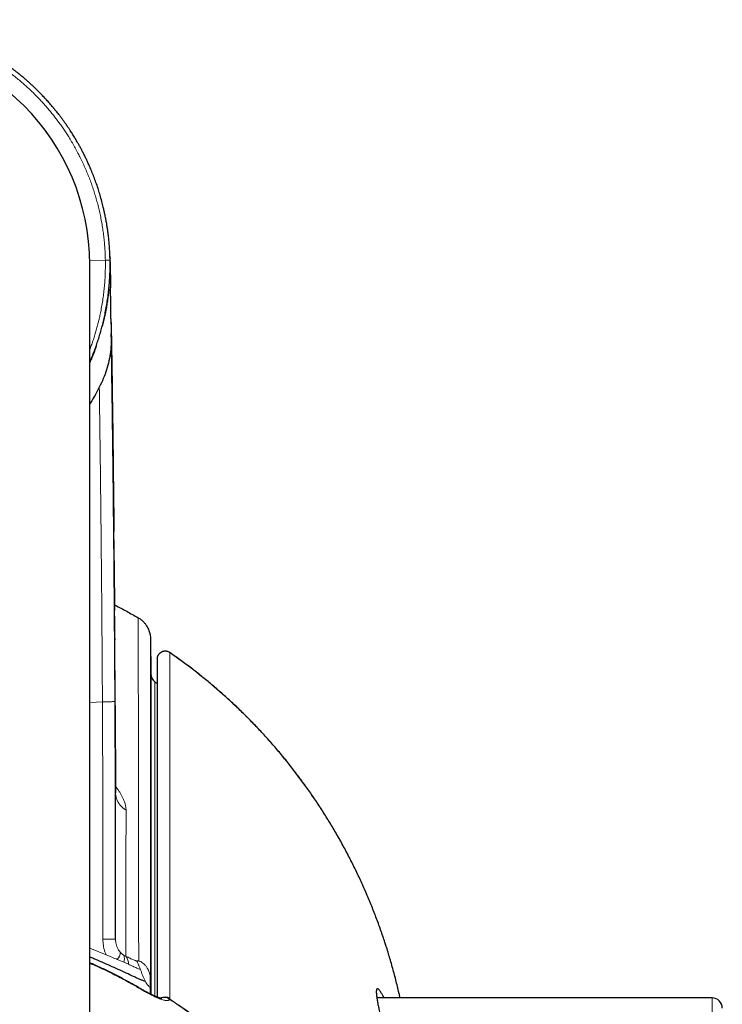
# Model space of a CAD drawing. Header units: millimetres. Extents: x 8 to 850, y 12 to 844.
# Tile 8 of 29: x 451 to 485, y 399 to 447. Entities that reach past the tile are written whole.
import ezdxf

# ---------------------------------------------------------------- set-up
doc = ezdxf.new("R2010")
doc.units = ezdxf.units.MM

msp = doc.modelspace()

# ---------------------------------------------------------------- linework, layer by layer
at = {"color": 8, "linetype": 'Continuous', "lineweight": 0}
for p, q in [((453.99, 435.332), (454.761, 435.345)), ((455.005, 434.605), (455.007, 434.516)), ((457.919, 416.11), (457.92, 416.112)), ((456.99, 415.08), (456.99, 415.016)), ((457.191, 399.271), (457.191, 414.673)), ((453.993, 413.671), (454.617, 413.705)), ((453.993, 401.625), (454.793, 401.303)), ((455.664, 400.934), (455.347, 401.071)), ((455.889, 400.833), (455.664, 400.934)), ((456.968, 399.677), (456.949, 399.695)), ((456.978, 399.655), (456.968, 399.676)), ((484.513, 378.288), (484.513, 399.188)), ((457.919, 399.111), (457.907, 399.137))]:
    msp.add_line(p, q, dxfattribs=at)
at = {"color": 7, "linetype": 'Continuous', "lineweight": 30}
for p, q in [((453.993, 397.139), (453.993, 435.139)), ((454.993, 435.28), (454.993, 435.23)), ((454.994, 435.241), (454.994, 435.211)), ((455.007, 434.516), (455.007, 434.497)), ((455.007, 434.497), (455.015, 434.008)), ((454.638, 432.241), (454.614, 432.143)), ((455.042, 432.298), (455.052, 431.777)), ((455.18, 422.056), (455.18, 422.061)), ((455.22, 416.797), (455.22, 416.739)), ((456.975, 416.786), (456.99, 415.08)), ((457.294, 415.782), (457.294, 399.229)), ((456.99, 415.016), (456.99, 399.366)), ((455.243, 413.524), (455.259, 409.259)), ((455.258, 409.261), (455.258, 409.264)), ((455.259, 409.259), (455.26, 409.235)), ((457.533, 399.193), (457.537, 399.194)), ((484.513, 399.188), (468.074, 399.188))]:
    msp.add_line(p, q, dxfattribs=at)
at = {"color": 8, "linetype": 'Continuous', "lineweight": 0, "flags": 128}
for points in [[(456.366, 417.825), (456.38, 410.326), (456.381, 409.966), (456.383, 408.529), (456.393, 402.783), (456.396, 400.997)], [(456.976, 400.07), (456.976, 407.516), (456.975, 416.786)], [(455.257, 409.289), (455.259, 409.259), (455.259, 409.259), (455.259, 409.259)]]:
    msp.add_lwpolyline(points, dxfattribs=at)
at = {"color": 7, "linetype": 'Continuous', "lineweight": 30}
for centre, radius, end in [((442.993, 435.139), 11, 180), ((484.513, 398.688), 0.5, 90)]:
    msp.add_arc(centre, radius, 360, end, dxfattribs=at)
at = {"color": 8, "linetype": 'Continuous', "lineweight": 0}
for centre, radius, start, end in [((454.438, 179.119), 222.942, 89.78816, 89.94804), ((455.021, 401.409), 0.469, 314.0013, 2.3625), ((455.25, 401.107), 0.448, 337.1871, 22.8469), ((455.371, 400.89), 0.521, 353.7149, 40.2565), ((456.348, 399.653), 0.0563, 15.4256, 57.5655), ((457.694, 398.842), 0.404, 54.152, 124.931), ((457.658, 398.804), 0.403, 49.7217, 115.3657), ((457.669, 398.822), 0.395, 52.8306, 109.4691)]:
    msp.add_arc(centre, radius, start, end, dxfattribs=at)
at = {"color": 7, "linetype": 'Continuous', "lineweight": 30}
for centre, major_axis, ratio, start_param, end_param in [((457.49, 415.084), (0, 0.512), 0.975722, 1.579523, 2.500772), ((441.993, 394.071), (0, 25.702), 0.989043, 5.637288, 5.642364)]:
    msp.add_ellipse(centre, major_axis=major_axis, ratio=ratio, start_param=start_param, end_param=end_param, dxfattribs=at)
for points, knots in [([(454.992, 435.349), (454.99, 435.425), (454.986, 435.578), (454.975, 435.814), (454.959, 436.059), (454.937, 436.309), (454.911, 436.549), (454.884, 436.763), (454.855, 436.957), (454.825, 437.146), (454.789, 437.347), (454.749, 437.552), (454.706, 437.752), (454.654, 437.978), (454.588, 438.238), (454.508, 438.521), (454.421, 438.806), (454.328, 439.083), (454.227, 439.362), (454.123, 439.628), (454.029, 439.855), (453.944, 440.048), (453.868, 440.213), (453.79, 440.377), (453.71, 440.54), (453.626, 440.703), (453.542, 440.861), (453.458, 441.012), (453.368, 441.17), (453.268, 441.339), (453.154, 441.524), (453.063, 441.666), (452.998, 441.765), (452.964, 441.817), (452.928, 441.869), (452.899, 441.913), (452.872, 441.952), (452.846, 441.989), (452.813, 442.037), (452.777, 442.088), (452.738, 442.142), (452.698, 442.197), (452.654, 442.258), (452.605, 442.323), (452.556, 442.388), (452.501, 442.461), (452.442, 442.536), (452.379, 442.616), (452.329, 442.679), (452.291, 442.725), (452.264, 442.758), (452.239, 442.789), (452.214, 442.819), (452.187, 442.851), (452.114, 442.938), (451.996, 443.074), (451.836, 443.252), (451.683, 443.416), (451.536, 443.567), (451.408, 443.694), (451.295, 443.804), (451.191, 443.903), (451.078, 444.007), (450.956, 444.117), (450.813, 444.242), (450.683, 444.351), (450.592, 444.427), (450.553, 444.458), (450.537, 444.471), (450.524, 444.481), (450.514, 444.49), (450.5, 444.501), (450.476, 444.52), (450.439, 444.549), (450.397, 444.583), (450.353, 444.617), (450.309, 444.651), (450.259, 444.689), (450.204, 444.731), (450.144, 444.776), (450.084, 444.82), (450.03, 444.859), (449.957, 444.912), (449.863, 444.978), (449.76, 445.049), (449.679, 445.104), (449.616, 445.146), (449.549, 445.19), (449.477, 445.237), (449.402, 445.285), (449.285, 445.358), (449.128, 445.453), (448.932, 445.567), (448.74, 445.674), (448.546, 445.777), (448.326, 445.89), (448.078, 446.01), (447.803, 446.134), (447.586, 446.226), (447.428, 446.289), (447.33, 446.328), (447.228, 446.367), (447.123, 446.406), (447.014, 446.445), (446.902, 446.485), (446.756, 446.534), (446.64, 446.571), (446.555, 446.598), (446.531, 446.606), (446.506, 446.613), (446.482, 446.62), (446.457, 446.628), (446.436, 446.634), (446.405, 446.644), (446.361, 446.657), (446.294, 446.676), (446.223, 446.696), (446.153, 446.716), (446.085, 446.734), (446.01, 446.753), (445.93, 446.774), (445.852, 446.793), (445.766, 446.814), (445.675, 446.835), (445.578, 446.857), (445.497, 446.875), (445.431, 446.889), (445.378, 446.9), (445.325, 446.91), (445.265, 446.922), (445.199, 446.934), (445.129, 446.947), (445.06, 446.959), (444.949, 446.979), (444.797, 447.003), (444.608, 447.03), (444.43, 447.053), (444.255, 447.073), (444.073, 447.091), (443.845, 447.109), (443.577, 447.126), (443.281, 447.137), (443.088, 447.138), (442.993, 447.139)], [0, 0, 0, 0, 0.012103, 0.024749, 0.037938, 0.051669, 0.065171, 0.076683, 0.086405, 0.096721, 0.107633, 0.11914, 0.130345, 0.140664, 0.156457, 0.173479, 0.187916, 0.20448, 0.220456, 0.235755, 0.250375, 0.260046, 0.269753, 0.279495, 0.289272, 0.299085, 0.308934, 0.318029, 0.326997, 0.338063, 0.349715, 0.361952, 0.365281, 0.36865, 0.37206, 0.375486, 0.377099, 0.379678, 0.382785, 0.386422, 0.389755, 0.393434, 0.397461, 0.401835, 0.406555, 0.410568, 0.416466, 0.421943, 0.427, 0.42937, 0.431636, 0.433796, 0.435851, 0.437801, 0.440599, 0.454043, 0.466907, 0.478988, 0.490287, 0.500804, 0.507966, 0.515677, 0.523938, 0.532749, 0.542109, 0.554398, 0.560069, 0.561202, 0.562341, 0.563487, 0.563797, 0.564572, 0.566229, 0.568768, 0.572187, 0.574822, 0.577813, 0.581162, 0.584867, 0.588929, 0.593348, 0.596826, 0.599592, 0.607843, 0.615427, 0.619623, 0.623583, 0.627704, 0.632551, 0.63734, 0.64207, 0.654675, 0.666845, 0.678582, 0.690038, 0.702248, 0.718321, 0.73449, 0.750755, 0.756248, 0.761918, 0.767766, 0.773791, 0.779993, 0.786372, 0.792928, 0.804654, 0.806003, 0.807358, 0.808721, 0.81009, 0.811465, 0.812847, 0.813743, 0.816589, 0.820327, 0.824959, 0.828372, 0.832146, 0.836282, 0.840779, 0.8454, 0.849272, 0.855023, 0.860367, 0.865303, 0.868381, 0.871277, 0.873989, 0.877135, 0.881011, 0.884824, 0.888576, 0.892265, 0.903066, 0.913298, 0.922961, 0.932055, 0.941574, 0.952409, 0.968912, 0.984775, 1, 1, 1, 1]), ([(455.005, 434.607), (455.005, 434.612), (455.005, 434.624), (455.004, 434.658), (455.003, 434.706), (455.002, 434.765), (455.002, 434.817), (455.001, 434.864), (455, 434.905), (455, 434.943), (454.999, 434.979), (454.998, 435.018), (454.998, 435.062), (454.997, 435.111), (454.996, 435.164), (454.995, 435.217), (454.994, 435.268), (454.993, 435.315), (454.992, 435.357), (454.991, 435.394), (454.99, 435.426), (454.989, 435.456), (454.988, 435.481), (454.988, 435.501), (454.987, 435.515), (454.987, 435.525), (454.987, 435.525), (454.987, 435.516), (454.988, 435.509), (454.988, 435.506), (454.988, 435.504), (454.988, 435.503), (454.988, 435.503), (454.988, 435.503), (454.988, 435.503), (454.988, 435.503), (454.988, 435.503), (454.988, 435.503), (454.988, 435.503), (454.988, 435.503), (454.988, 435.503), (454.988, 435.503), (454.988, 435.503), (454.988, 435.503), (454.988, 435.503), (454.988, 435.503), (454.988, 435.503), (454.988, 435.503), (454.988, 435.503), (454.988, 435.502), (454.988, 435.502), (454.988, 435.502), (454.988, 435.502), (454.988, 435.502), (454.988, 435.502), (454.988, 435.502), (454.988, 435.501), (454.988, 435.501), (454.988, 435.499), (454.988, 435.497), (454.988, 435.495), (454.988, 435.492), (454.988, 435.49), (454.988, 435.486), (454.988, 435.482), (454.988, 435.475), (454.989, 435.463), (454.989, 435.448), (454.989, 435.437), (454.989, 435.432)], [0, 0, 0, 0, 0.011873, 0.026752, 0.07599, 0.122471, 0.166688, 0.202211, 0.234395, 0.264201, 0.292925, 0.326308, 0.364896, 0.40825, 0.455893, 0.505243, 0.553094, 0.599507, 0.644537, 0.681319, 0.717151, 0.751913, 0.783888, 0.814053, 0.841233, 0.865927, 0.886635, 0.910445, 0.924889, 0.939333, 0.94255, 0.943837, 0.944378, 0.944609, 0.944793, 0.944877, 0.944942, 0.94495, 0.944956, 0.944962, 0.944967, 0.944979, 0.944985, 0.94499, 0.945002, 0.945007, 0.945013, 0.945024, 0.94503, 0.945043, 0.945056, 0.945076, 0.945112, 0.945175, 0.945239, 0.945288, 0.945486, 0.945832, 0.946426, 0.947423, 0.948553, 0.949653, 0.950787, 0.952013, 0.956152, 0.960785, 0.968881, 0.986095, 1, 1, 1, 1]), ([(453.993, 430.344), (454.025, 430.418), (454.096, 430.581), (454.196, 430.835), (454.297, 431.106), (454.391, 431.38), (454.478, 431.656), (454.559, 431.933), (454.633, 432.213), (454.7, 432.495), (454.762, 432.789), (454.82, 433.095), (454.87, 433.413), (454.912, 433.733), (454.946, 434.054), (454.971, 434.377), (454.987, 434.7), (454.995, 435.025), (454.993, 435.241), (454.992, 435.349)], [0, 0, 0, 0, 0.047164, 0.103318, 0.159473, 0.215758, 0.272043, 0.328248, 0.384453, 0.440789, 0.497125, 0.559711, 0.622297, 0.685064, 0.747832, 0.810782, 0.873732, 0.936866, 1, 1, 1, 1]), ([(454.99, 434.847), (454.99, 434.847), (454.99, 434.846), (454.99, 434.852), (454.99, 434.863), (454.99, 434.877), (454.991, 434.896), (454.991, 434.922), (454.992, 434.959), (454.993, 435.01), (454.993, 435.073), (454.994, 435.148), (454.993, 435.235), (454.992, 435.297), (454.992, 435.33)], [0, 0, 0, 0, 0.025496, 0.099032, 0.153537, 0.208225, 0.263757, 0.320753, 0.401765, 0.494167, 0.599436, 0.718441, 0.851806, 1, 1, 1, 1]), ([(454.993, 435.211), (454.998, 434.959), (455.007, 434.556), (455.013, 434.151), (455.015, 433.998)], [0, 0, 0, 0, 0.622353, 1, 1, 1, 1]), ([(454.994, 435.241), (454.994, 435.239), (454.995, 435.151), (454.999, 434.96), (455.002, 434.781), (455.004, 434.688), (455.004, 434.672), (455.004, 434.653), (455.005, 434.631), (455.005, 434.612), (455.005, 434.605)], [0, 0, 0, 0, 0.015746, 0.469428, 0.800118, 0.847347, 0.859976, 0.882007, 0.955143, 1, 1, 1, 1]), ([(454.931, 433.918), (454.93, 433.909), (454.928, 433.89), (454.924, 433.85), (454.919, 433.803), (454.914, 433.753), (454.908, 433.701), (454.902, 433.647), (454.894, 433.585), (454.884, 433.514), (454.872, 433.429), (454.858, 433.331), (454.84, 433.219), (454.82, 433.095), (454.796, 432.961), (454.768, 432.816), (454.736, 432.661), (454.7, 432.497), (454.668, 432.359), (454.647, 432.276), (454.641, 432.251)], [0, 0, 0, 0, 0.034152, 0.065063, 0.094736, 0.125388, 0.151974, 0.182266, 0.217921, 0.258956, 0.305375, 0.363753, 0.428875, 0.500734, 0.579316, 0.664608, 0.754896, 0.85163, 0.954797, 1, 1, 1, 1]), ([(455.045, 432.209), (455.044, 432.228), (455.043, 432.27), (455.041, 432.338), (455.039, 432.412), (455.037, 432.492), (455.035, 432.582), (455.033, 432.68), (455.032, 432.788), (455.03, 432.902), (455.028, 433.053), (455.026, 433.235), (455.023, 433.445), (455.02, 433.648), (455.018, 433.844), (455.016, 433.97), (455.015, 434.033)], [0, 0, 0, 0, 0.031547, 0.068629, 0.105386, 0.147041, 0.1938, 0.245815, 0.303211, 0.365985, 0.430058, 0.547648, 0.662972, 0.776477, 0.888647, 1, 1, 1, 1]), ([(455.044, 432.247), (455.054, 431.614), (455.088, 429.599), (455.134, 426.201), (455.165, 423.436), (455.18, 422.054)], [0, 0, 0, 0, 0.186209, 0.593231, 1, 1, 1, 1]), ([(455.052, 431.777), (455.052, 431.623), (455.051, 431.315), (455.015, 430.863), (454.943, 430.418), (454.828, 429.98), (454.668, 429.545), (454.53, 429.263), (454.461, 429.121)], [0, 0, 0, 0, 0.16717, 0.334625, 0.502019, 0.668447, 0.833971, 1, 1, 1, 1]), ([(455.239, 413.71), (455.232, 414.976), (455.217, 417.507), (455.18, 421.784), (455.128, 426.53), (455.077, 430.011), (455.051, 431.747)], [0, 0, 0, 0, 0.210526, 0.421053, 0.711266, 1, 1, 1, 1]), ([(454.312, 431.152), (454.31, 431.148), (454.308, 431.14), (454.304, 431.127), (454.301, 431.114), (454.298, 431.101), (454.295, 431.088), (454.29, 431.071), (454.283, 431.051), (454.272, 431.022), (454.258, 430.984), (454.241, 430.936), (454.217, 430.875), (454.187, 430.794), (454.147, 430.694), (454.101, 430.58), (454.05, 430.456), (454.013, 430.371), (453.993, 430.327)], [0, 0, 0, 0, 0.032221, 0.060085, 0.083961, 0.104319, 0.121828, 0.137455, 0.161291, 0.188376, 0.238503, 0.29107, 0.351003, 0.451324, 0.567217, 0.698673, 0.845682, 1, 1, 1, 1]), ([(454.461, 429.121), (454.326, 428.863), (454.18, 428.581), (454.007, 428.317), (453.993, 428.295)], [0, 0, 0, 0, 0.918902, 1, 1, 1, 1]), ([(455.215, 417.524), (455.215, 417.556), (455.214, 417.68), (455.212, 417.891), (455.21, 418.155), (455.208, 418.406), (455.206, 418.647), (455.205, 418.878), (455.203, 419.099), (455.201, 419.306), (455.199, 419.499), (455.198, 419.68), (455.196, 419.847), (455.195, 420.002), (455.194, 420.143), (455.193, 420.27), (455.192, 420.372), (455.191, 420.451), (455.19, 420.51), (455.19, 420.556), (455.19, 420.589), (455.189, 420.607), (455.189, 420.618), (455.189, 420.623), (455.189, 420.622), (455.189, 420.621)], [0, 0, 0, 0, 0.0292758, 0.1136017, 0.1941762, 0.2710196, 0.3441553, 0.4158448, 0.4836438, 0.5475965, 0.6077562, 0.6641878, 0.7169712, 0.7662052, 0.8120129, 0.8545484, 0.8940063, 0.9172156, 0.9393899, 0.9606122, 0.9707109, 0.9800845, 0.9891607, 0.9984493, 1, 1, 1, 1]), ([(455.189, 420.62), (455.189, 420.617), (455.189, 420.61), (455.189, 420.588), (455.19, 420.554), (455.19, 420.508), (455.191, 420.45), (455.191, 420.381), (455.192, 420.3), (455.193, 420.209), (455.194, 420.111), (455.195, 419.992), (455.196, 419.853), (455.197, 419.694), (455.199, 419.531), (455.2, 419.355), (455.202, 419.165), (455.203, 418.96), (455.205, 418.75), (455.207, 418.541), (455.208, 418.352), (455.209, 418.235), (455.21, 418.185)], [0, 0, 0, 0, 0.0126, 0.031862, 0.054421, 0.080609, 0.11064, 0.144659, 0.182766, 0.225037, 0.269973, 0.314525, 0.380564, 0.445798, 0.510394, 0.574527, 0.649539, 0.724497, 0.799742, 0.874804, 0.947011, 1, 1, 1, 1]), ([(455.211, 418.45), (455.221, 418.445), (455.422, 418.345), (455.808, 418.139), (456.18, 417.93), (456.366, 417.825)], [0, 0, 0, 0, 0.0250032, 0.5125349, 1, 1, 1, 1]), ([(455.226, 416.277), (455.224, 416.728), (455.222, 417.204), (455.218, 417.681), (455.218, 417.707)], [0, 0, 0, 0, 0.945182, 1, 1, 1, 1]), ([(456.366, 417.825), (456.392, 417.81), (456.445, 417.778), (456.53, 417.716), (456.62, 417.636), (456.71, 417.536), (456.786, 417.43), (456.849, 417.319), (456.897, 417.21), (456.932, 417.103), (456.956, 416.998), (456.972, 416.892), (456.974, 416.821), (456.975, 416.786)], [0, 0, 0, 0, 0.072487, 0.144975, 0.251071, 0.3575, 0.463599, 0.562296, 0.660994, 0.74558, 0.830496, 0.915413, 1, 1, 1, 1]), ([(455.239, 413.717), (455.239, 413.742), (455.238, 413.909), (455.237, 414.223), (455.234, 414.663), (455.232, 415.12), (455.229, 415.593), (455.226, 416.017), (455.223, 416.388), (455.222, 416.622), (455.221, 416.752), (455.221, 416.777)], [0, 0, 0, 0, 0.024547, 0.163372, 0.307447, 0.456769, 0.611331, 0.771131, 0.872172, 0.975197, 1, 1, 1, 1]), ([(457.92, 416.112), (457.913, 416.117), (457.895, 416.129), (457.864, 416.145), (457.828, 416.16), (457.79, 416.172), (457.752, 416.179), (457.713, 416.183), (457.674, 416.183), (457.635, 416.179), (457.597, 416.172), (457.559, 416.16), (457.523, 416.145), (457.489, 416.127), (457.456, 416.105), (457.426, 416.08), (457.398, 416.053), (457.373, 416.023), (457.351, 415.99), (457.332, 415.956), (457.317, 415.92), (457.306, 415.882), (457.298, 415.844), (457.294, 415.812), (457.294, 415.794), (457.294, 415.788)], [0, 0, 0, 0, 0.030166, 0.07484, 0.120227, 0.166305, 0.211178, 0.256063, 0.301809, 0.347394, 0.391867, 0.437169, 0.483083, 0.527723, 0.572627, 0.618387, 0.663718, 0.708295, 0.753759, 0.799662, 0.844341, 0.889536, 0.935544, 0.980785, 1, 1, 1, 1]), ([(469.212, 399.188), (469.201, 399.242), (469.165, 399.403), (469.102, 399.671), (469.023, 399.993), (468.94, 400.315), (468.853, 400.635), (468.763, 400.954), (468.669, 401.272), (468.572, 401.588), (468.471, 401.902), (468.367, 402.215), (468.259, 402.527), (468.147, 402.837), (468.032, 403.145), (467.914, 403.451), (467.792, 403.757), (467.666, 404.061), (467.537, 404.364), (467.404, 404.665), (467.268, 404.963), (467.129, 405.26), (466.987, 405.555), (466.84, 405.849), (466.691, 406.141), (466.538, 406.431), (466.381, 406.719), (466.222, 407.005), (466.059, 407.289), (465.894, 407.571), (465.724, 407.85), (465.552, 408.128), (465.377, 408.404), (465.198, 408.677), (465.016, 408.949), (464.83, 409.218), (464.642, 409.486), (464.45, 409.752), (464.255, 410.015), (464.058, 410.275), (463.858, 410.532), (463.654, 410.787), (463.449, 411.04), (463.24, 411.289), (463.028, 411.537), (462.814, 411.781), (462.597, 412.022), (462.378, 412.26), (462.157, 412.495), (461.932, 412.728), (461.705, 412.958), (461.475, 413.185), (461.243, 413.409), (461.009, 413.63), (460.771, 413.849), (460.531, 414.065), (460.289, 414.278), (460.044, 414.488), (459.797, 414.695), (459.548, 414.898), (459.296, 415.099), (459.043, 415.296), (458.787, 415.49), (458.529, 415.681), (458.269, 415.868), (458.066, 416.012), (457.949, 416.092), (457.92, 416.112)], [0, 0, 0, 0, 0.007858, 0.023777, 0.03971, 0.055658, 0.071608, 0.087512, 0.103396, 0.119263, 0.135118, 0.150964, 0.166803, 0.182642, 0.198411, 0.214162, 0.229951, 0.245761, 0.261576, 0.277371, 0.293129, 0.308831, 0.324528, 0.340324, 0.356095, 0.371845, 0.387576, 0.403292, 0.418996, 0.434691, 0.45038, 0.466066, 0.481753, 0.497443, 0.513139, 0.528845, 0.544562, 0.560296, 0.576007, 0.591688, 0.607351, 0.622998, 0.638634, 0.654262, 0.669885, 0.685504, 0.701035, 0.716558, 0.732089, 0.747622, 0.763147, 0.778656, 0.794142, 0.809599, 0.825075, 0.840613, 0.856122, 0.871605, 0.887066, 0.902508, 0.917935, 0.933349, 0.948754, 0.964153, 0.97955, 0.994948, 1, 1, 1, 1]), ([(455.262, 402.059), (455.262, 402.539), (455.264, 403.487), (455.264, 404.893), (455.263, 406.265), (455.261, 407.603), (455.258, 408.899), (455.255, 410.154), (455.25, 411.368), (455.245, 412.55), (455.241, 413.327), (455.239, 413.71)], [0, 0, 0, 0, 0.123609, 0.244278, 0.362013, 0.476818, 0.588699, 0.695739, 0.799967, 0.901386, 1, 1, 1, 1]), ([(455.262, 402.142), (455.263, 402.257), (455.263, 402.547), (455.263, 403.009), (455.264, 403.521), (455.264, 404.017), (455.264, 404.497), (455.264, 404.952), (455.264, 405.383), (455.263, 405.792), (455.263, 406.185), (455.263, 406.565), (455.262, 406.93), (455.262, 407.281), (455.261, 407.618), (455.26, 407.94), (455.26, 408.248), (455.259, 408.54), (455.258, 408.817), (455.258, 409.077), (455.257, 409.324), (455.257, 409.547), (455.256, 409.746), (455.255, 409.923), (455.255, 410.091), (455.254, 410.248), (455.254, 410.399), (455.253, 410.579), (455.252, 410.796), (455.252, 411.053), (455.25, 411.33), (455.249, 411.628), (455.248, 411.947), (455.247, 412.258), (455.246, 412.463), (455.245, 412.557)], [0, 0, 0, 0, 0.0329687, 0.0836962, 0.1328737, 0.1805019, 0.2265815, 0.271113, 0.3116826, 0.3508771, 0.388697, 0.4251426, 0.4602145, 0.493913, 0.5262385, 0.5571913, 0.5867717, 0.6149802, 0.6413497, 0.6663962, 0.6901201, 0.7125216, 0.730492, 0.7475106, 0.7635775, 0.7786928, 0.7928871, 0.8071299, 0.8305467, 0.8552285, 0.8811752, 0.9103783, 0.9410323, 0.9731365, 1, 1, 1, 1]), ([(456.722, 399.992), (456.683, 400.006), (456.604, 400.035), (456.464, 400.092), (456.312, 400.158), (456.089, 400.258), (455.782, 400.403), (455.396, 400.584), (455.004, 400.761), (454.603, 400.936), (454.266, 401.079), (454.061, 401.161), (453.993, 401.188)], [0, 0, 0, 0, 0.066767, 0.133574, 0.200341, 0.266966, 0.400065, 0.533869, 0.667332, 0.800813, 0.934368, 1, 1, 1, 1]), ([(456.378, 399.701), (456.314, 399.738), (456.172, 399.821), (455.947, 399.947), (455.702, 400.081), (455.45, 400.214), (455.192, 400.346), (454.93, 400.477), (454.665, 400.604), (454.4, 400.729), (454.176, 400.831), (454.04, 400.89), (453.993, 400.911)], [0, 0, 0, 0, 0.082698, 0.18497, 0.289565, 0.396373, 0.505087, 0.615227, 0.726063, 0.834727, 0.94281, 1, 1, 1, 1]), ([(456.976, 400.07), (456.975, 400.104), (456.974, 400.15), (456.967, 400.195), (456.965, 400.206)], [0, 0, 0, 0, 0.749389, 1, 1, 1, 1]), ([(456.979, 399.579), (456.979, 399.584), (456.979, 399.597), (456.979, 399.621), (456.979, 399.65), (456.979, 399.678), (456.979, 399.711), (456.978, 399.747), (456.978, 399.787), (456.977, 399.824), (456.977, 399.857), (456.977, 399.882), (456.977, 399.911), (456.977, 399.941), (456.976, 399.968), (456.976, 399.996), (456.976, 400.033), (456.975, 400.082), (456.974, 400.131), (456.97, 400.175), (456.967, 400.2), (456.966, 400.206)], [0, 0, 0, 0, 0.05047, 0.125644, 0.197761, 0.266276, 0.318646, 0.368056, 0.423438, 0.485046, 0.524808, 0.563324, 0.599931, 0.652662, 0.680262, 0.707793, 0.767658, 0.829672, 0.900057, 0.973381, 1, 1, 1, 1]), ([(457.526, 399.161), (457.526, 399.161), (457.526, 399.161), (457.524, 399.161), (457.519, 399.161), (457.509, 399.162), (457.496, 399.164), (457.479, 399.168), (457.459, 399.173), (457.434, 399.179), (457.407, 399.187), (457.378, 399.197), (457.345, 399.209), (457.307, 399.223), (457.264, 399.24), (457.218, 399.26), (457.168, 399.281), (457.115, 399.305), (457.059, 399.332), (456.999, 399.361), (456.936, 399.393), (456.871, 399.427), (456.802, 399.463), (456.731, 399.501), (456.66, 399.54), (456.587, 399.581), (456.513, 399.623), (456.443, 399.664), (456.397, 399.691), (456.378, 399.702)], [0, 0, 0, 0, 0.001727, 0.027693, 0.054555, 0.082445, 0.111453, 0.141626, 0.17297, 0.205459, 0.239035, 0.269745, 0.302157, 0.339126, 0.377271, 0.416646, 0.457229, 0.498994, 0.541907, 0.58593, 0.631015, 0.677104, 0.724128, 0.772004, 0.820351, 0.866786, 0.912892, 0.964114, 1, 1, 1, 1]), ([(456.976, 400.07), (456.976, 400.018), (456.977, 399.92), (456.978, 399.784), (456.979, 399.676), (456.979, 399.619), (456.979, 399.602), (456.979, 399.598)], [0, 0, 0, 0, 0.273997, 0.514243, 0.735723, 0.954295, 1, 1, 1, 1]), ([(456.98, 399.371), (456.98, 399.38), (456.98, 399.433), (456.979, 399.529), (456.978, 399.615), (456.978, 399.658)], [0, 0, 0, 0, 0.0915778, 0.5457992, 1, 1, 1, 1]), ([(457.537, 399.194), (457.535, 399.193), (457.522, 399.189), (457.502, 399.18), (457.485, 399.171), (457.479, 399.168)], [0, 0, 0, 0, 0.090208, 0.676778, 1, 1, 1, 1]), ([(468.428, 399.188), (468.422, 399.2), (468.401, 399.243), (468.368, 399.306), (468.328, 399.379), (468.29, 399.441), (468.255, 399.495), (468.222, 399.541), (468.192, 399.578), (468.164, 399.606), (468.139, 399.626), (468.117, 399.637), (468.097, 399.639), (468.081, 399.633), (468.068, 399.617), (468.057, 399.592), (468.051, 399.559), (468.047, 399.518), (468.046, 399.471), (468.048, 399.416), (468.053, 399.353), (468.061, 399.283), (468.071, 399.205), (468.084, 399.119), (468.1, 399.025), (468.119, 398.923), (468.14, 398.814), (468.163, 398.697), (468.189, 398.574), (468.216, 398.445), (468.246, 398.312), (468.277, 398.171), (468.31, 398.024), (468.345, 397.87), (468.382, 397.709), (468.42, 397.542), (468.459, 397.369), (468.5, 397.189), (468.542, 397.002), (468.584, 396.81), (468.632, 396.592), (468.685, 396.348), (468.744, 396.073), (468.802, 395.79), (468.86, 395.503), (468.916, 395.214), (468.971, 394.924), (469.025, 394.627), (469.077, 394.326), (469.127, 394.024), (469.173, 393.731), (469.216, 393.445), (469.256, 393.166), (469.294, 392.882), (469.33, 392.594), (469.365, 392.303), (469.397, 392.007), (469.427, 391.708), (469.455, 391.405), (469.48, 391.1), (469.502, 390.791), (469.522, 390.48), (469.539, 390.149), (469.554, 389.797), (469.565, 389.424), (469.571, 389.05), (469.572, 388.682), (469.569, 388.321), (469.562, 387.968), (469.55, 387.614), (469.534, 387.266), (469.516, 386.942), (469.5, 386.736), (469.494, 386.643)], [0, 0, 0, 0, 0.0056742, 0.0196832, 0.033704, 0.047372, 0.0610513, 0.0748126, 0.0885738, 0.1023828, 0.1161918, 0.1300937, 0.1439957, 0.1579486, 0.1719014, 0.1859013, 0.1999144, 0.2128536, 0.2257955, 0.2387347, 0.2517685, 0.2648049, 0.2778387, 0.2909743, 0.3041126, 0.3172483, 0.33048, 0.3437143, 0.3569461, 0.3697515, 0.3825593, 0.3953648, 0.4082544, 0.4211463, 0.434036, 0.4470144, 0.4599952, 0.4729737, 0.4860352, 0.4990991, 0.5121607, 0.5290919, 0.546023, 0.5630338, 0.5800445, 0.5960614, 0.6120784, 0.6281629, 0.6442474, 0.6597211, 0.6752102, 0.68896, 0.7027209, 0.7165625, 0.730404, 0.7442921, 0.7581802, 0.7721591, 0.786138, 0.8001669, 0.8141957, 0.8282705, 0.8423583, 0.8589583, 0.8755582, 0.8922466, 0.908935, 0.9246624, 0.9403898, 0.9561935, 0.9719972, 0.9872103, 1, 1, 1, 1])]:
    msp.add_open_spline(points, degree=3, knots=knots, dxfattribs=at)
at = {"color": 8, "linetype": 'Continuous', "lineweight": 0}
for points, knots in [([(442.993, 446.908), (442.993, 446.908), (443.084, 446.908), (443.264, 446.906), (443.535, 446.896), (443.805, 446.881), (444.076, 446.859), (444.346, 446.831), (444.616, 446.796), (444.885, 446.756), (445.154, 446.709), (445.422, 446.656), (445.689, 446.596), (445.954, 446.53), (446.219, 446.458), (446.482, 446.38), (446.744, 446.295), (447.003, 446.205), (447.264, 446.107), (447.524, 446.002), (447.785, 445.89), (448.043, 445.771), (448.298, 445.646), (448.549, 445.515), (448.798, 445.378), (449.043, 445.235), (449.285, 445.087), (449.522, 444.932), (449.756, 444.772), (449.986, 444.607), (450.212, 444.436), (450.434, 444.259), (450.679, 444.054), (450.946, 443.817), (451.193, 443.583), (451.397, 443.38), (451.56, 443.21), (451.72, 443.037), (451.876, 442.861), (452.029, 442.681), (452.179, 442.498), (452.324, 442.312), (452.467, 442.123), (452.605, 441.932), (452.74, 441.737), (452.871, 441.539), (453.006, 441.326), (453.145, 441.096), (453.285, 440.85), (453.42, 440.6), (453.549, 440.347), (453.671, 440.091), (453.787, 439.832), (453.898, 439.57), (454.001, 439.306), (454.098, 439.04), (454.189, 438.772), (454.273, 438.502), (454.351, 438.229), (454.422, 437.955), (454.487, 437.675), (454.546, 437.392), (454.599, 437.103), (454.644, 436.813), (454.682, 436.521), (454.713, 436.229), (454.737, 435.935), (454.753, 435.64), (454.759, 435.444), (454.761, 435.345), (454.761, 435.345)], [0, 0, 0, 0, 0.000003, 0.014798, 0.029601, 0.044437, 0.059273, 0.074141, 0.089008, 0.103922, 0.118835, 0.133781, 0.148727, 0.163719, 0.178711, 0.193736, 0.208761, 0.22382, 0.238888, 0.254397, 0.269906, 0.285452, 0.300997, 0.3165, 0.332003, 0.347542, 0.363081, 0.378557, 0.394032, 0.409544, 0.425056, 0.440555, 0.456063, 0.477545, 0.499052, 0.511921, 0.524791, 0.537681, 0.550571, 0.563483, 0.576395, 0.589327, 0.60226, 0.615214, 0.628168, 0.641143, 0.654118, 0.669626, 0.685134, 0.700678, 0.716222, 0.731723, 0.747224, 0.762762, 0.778299, 0.793773, 0.809248, 0.824758, 0.840269, 0.855766, 0.871273, 0.887298, 0.903333, 0.919404, 0.935474, 0.951584, 0.967695, 0.983841, 0.999997, 1, 1, 1, 1]), ([(454.991, 435.357), (454.991, 435.36), (454.991, 435.37), (454.992, 435.329), (454.993, 435.278), (454.994, 435.241)], [0, 0, 0, 0, 0.113188, 0.362227, 1, 1, 1, 1]), ([(454.761, 435.345), (454.761, 435.345), (454.763, 435.24), (454.763, 435.029), (454.756, 434.713), (454.741, 434.397), (454.716, 434.081), (454.684, 433.766), (454.642, 433.451), (454.592, 433.136), (454.538, 432.847), (454.483, 432.583), (454.427, 432.343), (454.366, 432.105), (454.3, 431.867), (454.229, 431.631), (454.152, 431.396), (454.074, 431.17), (454.019, 431.024), (453.993, 430.955)], [0, 0, 0, 0, 0.000013, 0.070425, 0.140838, 0.211453, 0.282069, 0.35289, 0.423712, 0.494741, 0.565769, 0.620559, 0.675373, 0.730325, 0.785277, 0.840325, 0.895373, 0.95065, 1, 1, 1, 1]), ([(454.462, 429.124), (454.48, 427.819), (454.517, 425.21), (454.559, 421.335), (454.593, 417.5), (454.609, 414.97), (454.617, 413.705)], [0, 0, 0, 0, 0.253879, 0.50776, 0.753879, 1, 1, 1, 1]), ([(455.18, 422.054), (455.18, 422.053), (455.196, 420.631), (455.219, 417.788), (455.235, 414.945), (455.243, 413.524)], [0, 0, 0, 0, 0.000303, 0.500152, 1, 1, 1, 1]), ([(457.294, 415.782), (457.295, 415.803), (457.297, 415.847), (457.313, 415.911), (457.34, 415.972), (457.377, 416.028), (457.423, 416.077), (457.476, 416.118), (457.535, 416.149), (457.599, 416.17), (457.664, 416.18), (457.732, 416.18), (457.798, 416.168), (457.861, 416.145), (457.9, 416.122), (457.919, 416.11)], [0, 0, 0, 0, 0.0745286, 0.1511595, 0.2300066, 0.3060335, 0.3842254, 0.4599229, 0.5377596, 0.6135443, 0.6914782, 0.7675963, 0.8458938, 0.9218645, 1, 1, 1, 1]), ([(457.93, 399.169), (457.93, 399.183), (457.93, 399.237), (457.93, 399.451), (457.929, 400.291), (457.927, 403.654), (457.924, 408.399), (457.921, 413.193), (457.919, 415.423), (457.919, 416.11)], [0, 0, 0, 0, 0.002424, 0.009521, 0.037907, 0.151455, 0.605647, 0.878358, 1, 1, 1, 1]), ([(457.919, 416.11), (458.09, 415.991), (458.438, 415.748), (458.952, 415.365), (459.384, 415.028), (459.732, 414.745), (460.001, 414.522), (460.266, 414.295), (460.535, 414.059), (460.807, 413.814), (461.082, 413.56), (461.353, 413.302), (461.624, 413.036), (461.895, 412.764), (462.166, 412.484), (462.432, 412.2), (462.729, 411.874), (463.055, 411.505), (463.405, 411.092), (463.745, 410.674), (464.074, 410.253), (464.396, 409.825), (464.704, 409.398), (465, 408.971), (465.284, 408.546), (465.56, 408.115), (465.823, 407.687), (466.075, 407.262), (466.315, 406.839), (466.547, 406.412), (466.77, 405.986), (466.983, 405.561), (467.187, 405.137), (467.384, 404.709), (467.571, 404.284), (467.749, 403.863), (467.917, 403.445), (468.078, 403.025), (468.234, 402.598), (468.384, 402.165), (468.528, 401.726), (468.666, 401.285), (468.797, 400.837), (468.922, 400.384), (469.041, 399.924), (469.137, 399.525), (469.191, 399.279), (469.211, 399.188)], [0, 0, 0, 0, 0.030057, 0.061152, 0.092264, 0.109024, 0.125784, 0.142555, 0.159326, 0.177298, 0.195269, 0.213254, 0.231238, 0.249916, 0.268594, 0.287287, 0.30598, 0.332115, 0.35826, 0.383933, 0.409607, 0.435318, 0.461029, 0.485555, 0.510081, 0.53464, 0.559199, 0.582511, 0.605824, 0.629164, 0.652504, 0.675101, 0.697698, 0.72032, 0.742942, 0.764545, 0.786149, 0.807774, 0.8294, 0.851574, 0.873747, 0.895945, 0.918142, 0.940944, 0.963746, 0.986573, 1, 1, 1, 1]), ([(454.617, 413.705), (454.621, 412.734), (454.631, 410.794), (454.639, 407.882), (454.643, 404.971), (454.641, 403.03), (454.64, 402.06)], [0, 0, 0, 0, 0.2499978, 0.4999965, 0.7499978, 1, 1, 1, 1]), ([(455.774, 408.396), (455.774, 408.419), (455.773, 408.465), (455.763, 408.546), (455.745, 408.639), (455.714, 408.747), (455.674, 408.86), (455.622, 408.978), (455.56, 409.102), (455.487, 409.232), (455.402, 409.367), (455.326, 409.48), (455.274, 409.55), (455.258, 409.572)], [0, 0, 0, 0, 0.07507, 0.15014, 0.250458, 0.350786, 0.451105, 0.551853, 0.652612, 0.753359, 0.854575, 0.955802, 1, 1, 1, 1]), ([(455.26, 409.235), (455.261, 409.214), (455.262, 409.164), (455.274, 409.085), (455.293, 408.999), (455.32, 408.916), (455.355, 408.835), (455.397, 408.758), (455.445, 408.684), (455.5, 408.615), (455.561, 408.552), (455.627, 408.493), (455.698, 408.441), (455.749, 408.411), (455.774, 408.396)], [0, 0, 0, 0, 0.06137, 0.1467, 0.23203, 0.31736, 0.40269, 0.48802, 0.57335, 0.65868, 0.74401, 0.82934, 0.91467, 1, 1, 1, 1]), ([(455.769, 401.226), (455.769, 401.24), (455.771, 401.55), (455.769, 402.159), (455.769, 403.348), (455.771, 405.426), (455.773, 407.208), (455.774, 408.396)], [0, 0, 0, 0, 0.005916, 0.130177, 0.254437, 0.502958, 1, 1, 1, 1]), ([(454.64, 402.06), (454.641, 402.009), (454.643, 401.907), (454.661, 401.754), (454.692, 401.601), (454.735, 401.45), (454.774, 401.352), (454.793, 401.303)], [0, 0, 0, 0, 0.195064, 0.391528, 0.592483, 0.795018, 1, 1, 1, 1]), ([(455.49, 401.429), (455.475, 401.446), (455.448, 401.479), (455.412, 401.531), (455.38, 401.583), (455.351, 401.64), (455.327, 401.696), (455.307, 401.753), (455.29, 401.813), (455.277, 401.877), (455.267, 401.943), (455.263, 402.004), (455.262, 402.042), (455.262, 402.059)], [0, 0, 0, 0, 0.107443, 0.197629, 0.288434, 0.381266, 0.474827, 0.55265, 0.645152, 0.738353, 0.833678, 0.92969, 1, 1, 1, 1]), ([(455.347, 401.071), (455.271, 401.103), (455.144, 401.155), (454.959, 401.232), (454.848, 401.28), (454.793, 401.303)], [0, 0, 0, 0, 0.429352, 0.714727, 1, 1, 1, 1]), ([(455.663, 401.281), (455.648, 401.291), (455.618, 401.311), (455.574, 401.346), (455.531, 401.385), (455.504, 401.414), (455.49, 401.429)], [0, 0, 0, 0, 0.246943, 0.495031, 0.746844, 1, 1, 1, 1]), ([(455.769, 401.226), (455.752, 401.233), (455.718, 401.248), (455.681, 401.27), (455.663, 401.281)], [0, 0, 0, 0, 0.495376, 1, 1, 1, 1]), ([(456.322, 400.984), (456.309, 400.989), (456.283, 400.998), (456.24, 401.014), (456.193, 401.032), (456.134, 401.057), (456.06, 401.089), (455.969, 401.131), (455.872, 401.177), (455.803, 401.21), (455.769, 401.226)], [0, 0, 0, 0, 0.094923, 0.189839, 0.286002, 0.382164, 0.53446, 0.686792, 0.843379, 1, 1, 1, 1]), ([(453.993, 400.889), (454.117, 400.835), (454.417, 400.702), (454.829, 400.507), (455.231, 400.308), (455.573, 400.131), (455.964, 399.921), (456.239, 399.763), (456.402, 399.668)], [0, 0, 0, 0, 0.148554, 0.362251, 0.505013, 0.647784, 0.790542, 1, 1, 1, 1]), ([(456.48, 400.577), (456.423, 400.6), (456.308, 400.646), (456.107, 400.734), (455.961, 400.8), (455.889, 400.833)], [0, 0, 0, 0, 0.3334421, 0.6665879, 1, 1, 1, 1]), ([(456.396, 400.997), (456.387, 400.998), (456.366, 401.003), (456.342, 401.003), (456.326, 400.998), (456.323, 400.989), (456.322, 400.984)], [0, 0, 0, 0, 0.193867, 0.460706, 0.728151, 1, 1, 1, 1]), ([(456.322, 400.984), (456.322, 400.984), (456.322, 400.979), (456.324, 400.969), (456.333, 400.941), (456.35, 400.898), (456.374, 400.839), (456.396, 400.785), (456.421, 400.724), (456.449, 400.655), (456.469, 400.604), (456.48, 400.577)], [0, 0, 0, 0, 0.005553, 0.122796, 0.233991, 0.442126, 0.55483, 0.663401, 0.770763, 0.879839, 1, 1, 1, 1]), ([(456.965, 400.206), (456.962, 400.232), (456.953, 400.297), (456.928, 400.395), (456.892, 400.497), (456.842, 400.604), (456.776, 400.711), (456.69, 400.813), (456.598, 400.894), (456.515, 400.948), (456.446, 400.982), (456.413, 400.992), (456.396, 400.997)], [0, 0, 0, 0, 0.062749, 0.153976, 0.24033, 0.323037, 0.442629, 0.560129, 0.683781, 0.805752, 0.901422, 1, 1, 1, 1]), ([(456.722, 399.992), (456.701, 400.034), (456.658, 400.119), (456.599, 400.263), (456.55, 400.393), (456.51, 400.499), (456.49, 400.551), (456.48, 400.577)], [0, 0, 0, 0, 0.24622, 0.497992, 0.750096, 0.87522, 1, 1, 1, 1]), ([(456.402, 399.668), (456.434, 399.65), (456.497, 399.613), (456.59, 399.56), (456.683, 399.508), (456.791, 399.448), (456.904, 399.387), (457.023, 399.326), (457.137, 399.27), (457.251, 399.217), (457.366, 399.167), (457.474, 399.125), (457.573, 399.093), (457.662, 399.07), (457.727, 399.06), (457.773, 399.057), (457.806, 399.058), (457.835, 399.062), (457.866, 399.07), (457.896, 399.085), (457.911, 399.103), (457.919, 399.111)], [0, 0, 0, 0, 0.044021, 0.088041, 0.132337, 0.176632, 0.244522, 0.30137, 0.358418, 0.42409, 0.490132, 0.557457, 0.625291, 0.690606, 0.75648, 0.790367, 0.824253, 0.858488, 0.892723, 0.946361, 1, 1, 1, 1]), ([(456.95, 399.695), (456.933, 399.713), (456.901, 399.746), (456.85, 399.801), (456.811, 399.851), (456.781, 399.894), (456.751, 399.941), (456.732, 399.975), (456.722, 399.992)], [0, 0, 0, 0, 0.275495, 0.499229, 0.626139, 0.751641, 0.876135, 1, 1, 1, 1]), ([(456.955, 399.383), (456.955, 399.473), (456.954, 399.577), (456.951, 399.68), (456.95, 399.695)], [0, 0, 0, 0, 0.8626348, 1, 1, 1, 1]), ([(456.968, 399.677), (456.968, 399.635), (456.969, 399.549), (456.969, 399.449), (456.969, 399.391), (456.969, 399.377)], [0, 0, 0, 0, 0.43077, 0.861556, 1, 1, 1, 1]), ([(456.979, 399.579), (456.979, 399.574), (456.979, 399.558), (456.979, 399.558), (456.979, 399.589), (456.978, 399.634), (456.978, 399.658)], [0, 0, 0, 0, 0.085279, 0.348788, 0.650194, 1, 1, 1, 1]), ([(457.907, 399.137), (457.914, 399.14), (457.927, 399.147), (457.929, 399.162), (457.93, 399.169)], [0, 0, 0, 0, 0.49814, 1, 1, 1, 1]), ([(468.893, 379.63), (468.893, 379.631), (468.893, 379.694), (468.891, 379.816), (468.887, 380.064), (468.877, 380.375), (468.859, 380.754), (468.831, 381.181), (468.791, 381.656), (468.734, 382.171), (468.666, 382.684), (468.587, 383.189), (468.496, 383.691), (468.395, 384.188), (468.283, 384.682), (468.16, 385.171), (468.026, 385.656), (467.882, 386.137), (467.728, 386.614), (467.554, 387.114), (467.358, 387.638), (467.138, 388.185), (466.902, 388.73), (466.653, 389.268), (466.39, 389.799), (466.115, 390.321), (465.826, 390.839), (465.523, 391.352), (465.205, 391.858), (464.874, 392.357), (464.53, 392.849), (464.174, 393.331), (463.806, 393.804), (463.429, 394.265), (463.041, 394.715), (462.648, 395.15), (462.247, 395.573), (461.843, 395.979), (461.433, 396.373), (461.02, 396.753), (460.61, 397.113), (460.208, 397.45), (459.814, 397.769), (459.425, 398.07), (459.038, 398.359), (458.66, 398.629), (458.284, 398.889), (458.033, 399.054), (457.907, 399.137)], [0, 0, 0, 0, 0.000194, 0.008575, 0.016957, 0.034264, 0.051574, 0.069428, 0.093541, 0.117662, 0.141382, 0.165109, 0.188445, 0.211787, 0.234844, 0.257907, 0.280632, 0.303364, 0.325808, 0.34826, 0.374289, 0.400329, 0.426381, 0.452449, 0.477889, 0.503339, 0.528783, 0.554239, 0.579628, 0.605028, 0.630237, 0.655458, 0.680331, 0.705216, 0.729559, 0.753913, 0.777451, 0.801, 0.823634, 0.846279, 0.868501, 0.88895, 0.908738, 0.928533, 0.946917, 0.965307, 0.982651, 1, 1, 1, 1]), ([(457.919, 399.111), (458.042, 399.03), (458.293, 398.865), (458.664, 398.609), (459.043, 398.338), (459.426, 398.053), (459.822, 397.747), (460.218, 397.427), (460.564, 397.136), (460.853, 396.884), (461.116, 396.65), (461.401, 396.388), (461.705, 396.099), (462.003, 395.805), (462.295, 395.508), (462.581, 395.207), (462.861, 394.903), (463.134, 394.594), (463.402, 394.282), (463.707, 393.914), (464.046, 393.486), (464.375, 393.049), (464.654, 392.661), (464.888, 392.323), (465.117, 391.98), (465.341, 391.631), (465.559, 391.278), (465.773, 390.919), (465.98, 390.555), (466.181, 390.186), (466.36, 389.845), (466.517, 389.533), (466.696, 389.165), (466.907, 388.709), (467.142, 388.164), (467.363, 387.617), (467.535, 387.155), (467.667, 386.78), (467.776, 386.458), (467.889, 386.102), (468.007, 385.712), (468.117, 385.318), (468.221, 384.921), (468.317, 384.521), (468.407, 384.12), (468.488, 383.719), (468.562, 383.316), (468.64, 382.847), (468.716, 382.314), (468.784, 381.716), (468.829, 381.194), (468.858, 380.747), (468.876, 380.376), (468.888, 380.003), (468.891, 379.754), (468.892, 379.629), (468.892, 379.629)], [0, 0, 0, 0, 0.01703, 0.034687, 0.052343, 0.07154, 0.090737, 0.111316, 0.131894, 0.1446, 0.157306, 0.174257, 0.19121, 0.208162, 0.225125, 0.24209, 0.259053, 0.276046, 0.293039, 0.310032, 0.335681, 0.361331, 0.37868, 0.39603, 0.41338, 0.431104, 0.44883, 0.466555, 0.484637, 0.502721, 0.520803, 0.534481, 0.548158, 0.574205, 0.600252, 0.626323, 0.652395, 0.666035, 0.679675, 0.698081, 0.716488, 0.734894, 0.753671, 0.772448, 0.791225, 0.810079, 0.828933, 0.847787, 0.875707, 0.903626, 0.931306, 0.948476, 0.965646, 0.982822, 0.999998, 1, 1, 1, 1])]:
    msp.add_open_spline(points, degree=3, knots=knots, dxfattribs=at)
for points in [[(454.992, 435.349), (454.988, 435.349), (454.982, 435.349), (454.933, 435.348), (454.86, 435.347), (454.794, 435.346), (454.761, 435.346)], [(454.617, 413.705), (454.662, 413.705), (454.751, 413.706), (454.873, 413.706), (454.981, 413.707), (455.072, 413.708), (455.146, 413.709), (455.199, 413.709), (455.233, 413.71), (455.237, 413.71), (455.239, 413.71)]]:
    msp.add_open_spline(points, degree=3, dxfattribs=at)

doc.saveas('drawing.dxf')
